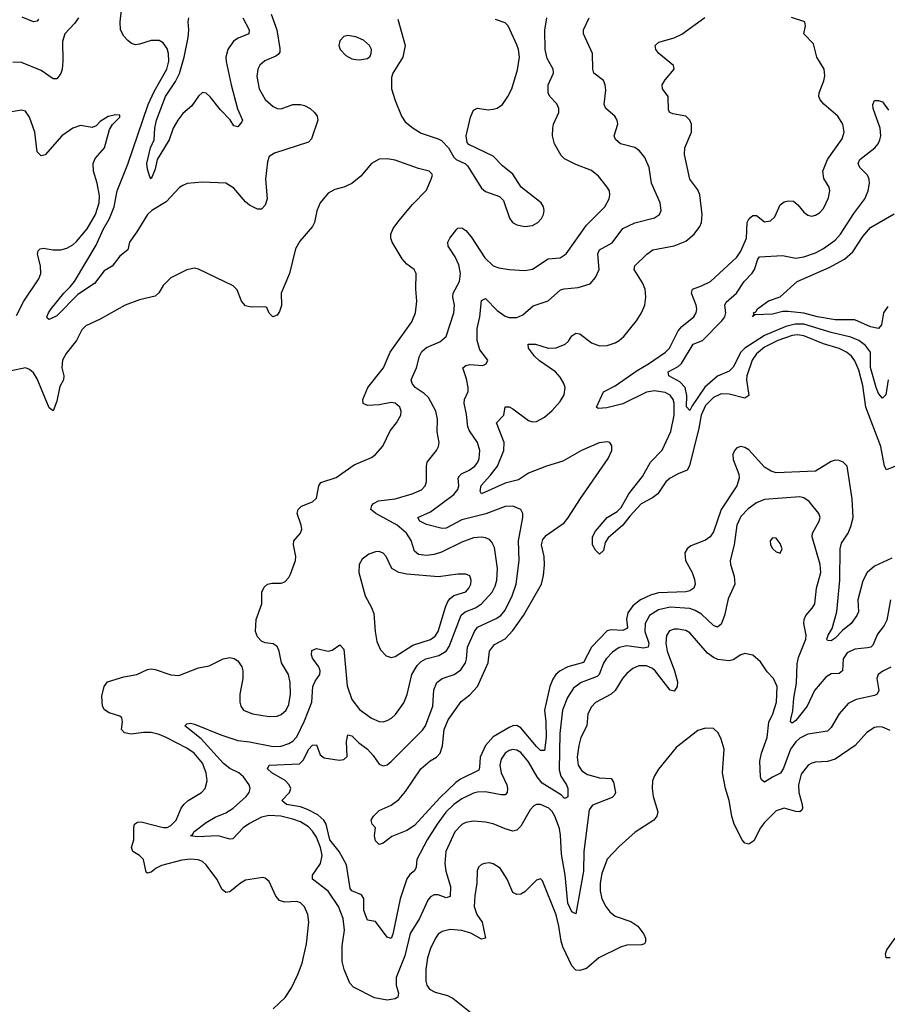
# Model space of a CAD drawing. Header units: inches. Extents: x 1550315 to 1685896, y 510706 to 640504.
# Tile 70 of 256: x 1593620 to 1598035, y 571933 to 576941. Entities that reach past the tile are written whole.
import ezdxf

# ---------------------------------------------------------------- set-up
doc = ezdxf.new("R2010")
doc.units = ezdxf.units.IN
doc.header["$MEASUREMENT"] = 0
doc.layers.add('B5597', color=7, linetype='Continuous')

msp = doc.modelspace()

# ---------------------------------------------------------------- linework, layer by layer
at = {"layer": 'B5597', "color": 5}
for points, elevation in [([(1593716.7, 576943.3), (1593710, 576934), (1593690, 576931.2), (1593633.5, 576953.5)], 640), ([(1594900.2, 576970), (1594929.5, 576889.5), (1594944.6, 576795.4), (1594943.5, 576776.5), (1594936, 576764), (1594924.1, 576755.9), (1594867.3, 576732.7), (1594842, 576710), (1594832.2, 576690), (1594827.5, 576652.5), (1594838.4, 576590), (1594870, 576534.9), (1594910, 576498.9), (1594930, 576489.1), (1594950, 576487.7), (1595010.8, 576509.2), (1595050, 576510.2), (1595070, 576504.7), (1595097.6, 576490), (1595121.1, 576470), (1595134.3, 576450), (1595136.9, 576430), (1595104.7, 576335.3), (1595090, 576318.7), (1594917, 576263), (1594890, 576245.1), (1594881.5, 576218.5), (1594871.5, 576130), (1594879.5, 576030), (1594870, 575997.2), (1594850, 575977.2), (1594830, 575978), (1594790, 575998.4), (1594770, 576014), (1594710, 576084.7), (1594670, 576109.6), (1594550, 576114.8), (1594472.7, 576107.3), (1594450, 576098.7), (1594432.7, 576087.3), (1594365.4, 576014.6), (1594292.7, 575970), (1594270, 575949.8), (1594217.2, 575862.8), (1594178.4, 575810), (1594170.1, 575769.9), (1594130, 575739.1), (1594091.7, 575688.3), (1594050, 575663.7), (1594001.3, 575598.7), (1593916.6, 575543.4), (1593810, 575435.3), (1593770, 575416.9), (1593762.2, 575422.2), (1593758.9, 575430), (1593766.6, 575450), (1593780.8, 575470), (1593844.3, 575550), (1593878, 575582), (1593898.9, 575610), (1594010, 575794.6), (1594045.1, 575874.9), (1594077.8, 575930), (1594100.9, 575990), (1594115.9, 576070), (1594170, 576206), (1594273.8, 576510), (1594303.8, 576576.2), (1594368.8, 576690), (1594378.8, 576730), (1594377.2, 576770), (1594370, 576795.6), (1594350, 576823.5), (1594330, 576835.4), (1594290, 576836), (1594230, 576816), (1594210, 576814), (1594190, 576820.5), (1594170, 576835.6), (1594150, 576857), (1594134, 576890), (1594131.1, 576930), (1594138, 576990)], 660), ([(1598058.5, 574201.5), (1597970, 574161), (1597931.9, 574130), (1597910, 574087.8), (1597885.3, 573990), (1597887.9, 573930), (1597880.2, 573910), (1597850.1, 573869.9), (1597806, 573834), (1597770, 573794.8), (1597750, 573782.2), (1597730, 573784.2), (1597727.8, 573790), (1597733.6, 573810), (1597754.6, 573845.4), (1597778.3, 573930), (1597793.9, 574090), (1597794.5, 574250), (1597802, 574278), (1597835.2, 574330), (1597850, 574362.7), (1597861.3, 574410), (1597855.5, 574504.5), (1597830.8, 574670), (1597809.4, 574690), (1597790, 574698.5), (1597770, 574700.4), (1597750, 574693.7), (1597670, 574644.2), (1597470, 574637.1), (1597444.1, 574644.1), (1597410, 574664.8), (1597330, 574753.6), (1597310, 574766), (1597290, 574770.7), (1597270, 574763.5), (1597257.3, 574750), (1597248.6, 574730), (1597250, 574704.9), (1597279.7, 574630), (1597281, 574610), (1597269.4, 574570), (1597188.9, 574450), (1597150, 574336.9), (1597132.9, 574310), (1597110, 574293.3), (1597035.4, 574264.6), (1597015.8, 574250), (1597004.9, 574230), (1597008, 574190), (1597042.2, 574130), (1597054.5, 574094.5), (1597057.8, 574070), (1597050.2, 574050), (1597030, 574036.5), (1597009.6, 574030.4), (1596870, 574025.7), (1596830, 574014.3), (1596778.5, 573990), (1596740.1, 573959.9), (1596715.3, 573924.7), (1596707.5, 573892.5), (1596713.1, 573850), (1596710, 573844), (1596690, 573834), (1596630, 573838.4), (1596610, 573832), (1596530.1, 573749.9), (1596488.9, 573671.1), (1596409.7, 573650.3), (1596371, 573630), (1596349, 573611), (1596332.4, 573587.6), (1596317.1, 573550), (1596290.5, 573430), (1596297.8, 573370), (1596299.9, 573290), (1596290, 573223.5), (1596270, 573224.4), (1596250, 573243.7), (1596170, 573339.4), (1596150, 573350.6), (1596130, 573349.3), (1596110, 573340.7), (1596030, 573293.6), (1595991, 573250), (1595963.9, 573190), (1595960.6, 573139.4), (1595955.7, 573124.3), (1595862.6, 573077.4), (1595839.2, 573060.8), (1595757.4, 572982.6), (1595630, 572842.4), (1595590, 572816.8), (1595513.9, 572786.1), (1595470, 572752.8), (1595450, 572746.6), (1595430, 572763.7), (1595426, 572790), (1595431.6, 572830), (1595414, 572850), (1595409.2, 572870), (1595421.2, 572890), (1595450, 572919.1), (1595510, 572946.4), (1595550, 572974.7), (1595584, 573016), (1595661.3, 573130), (1595709.2, 573170.8), (1595740.7, 573190), (1595759.9, 573210), (1595771.4, 573248.6), (1595780.8, 573330), (1595800.3, 573379.7), (1595867.2, 573472.8), (1595910, 573506.8), (1595950, 573550.1), (1596003.4, 573670), (1596011, 573730), (1596036.9, 573763.1), (1596090, 573791.4), (1596130, 573833.6), (1596184, 573910), (1596275, 574070), (1596285.9, 574114.1), (1596291, 574169), (1596288.2, 574210), (1596276, 574270), (1596282.8, 574297.2), (1596300.8, 574319.2), (1596390, 574382.3), (1596410, 574405.4), (1596473.8, 574506.2), (1596614, 574710), (1596632.5, 574750), (1596633.7, 574773.7), (1596622.7, 574790), (1596610, 574794.2), (1596568.6, 574788.6), (1596478.2, 574750), (1596383.9, 574696.1), (1596300.2, 574670), (1596210, 574634.8), (1596159.1, 574600.9), (1596090, 574584.1), (1595970, 574529.9), (1595963.1, 574543.1), (1595968.2, 574571.8), (1596016.3, 574623.7), (1596050.7, 574670), (1596083.2, 574750), (1596085.4, 574790), (1596047.2, 574890), (1596082.9, 574930), (1596090, 574972), (1596110, 574971.8), (1596130, 574962.6), (1596210, 574902.3), (1596230, 574896.2), (1596250, 574898.2), (1596290, 574919.7), (1596330, 574954.2), (1596370, 574999.6), (1596390, 575032.7), (1596395.3, 575070), (1596389.2, 575090), (1596370, 575123.7), (1596346.6, 575150), (1596265.9, 575205.9), (1596240.4, 575230), (1596209.1, 575270), (1596208, 575290), (1596244, 575290), (1596310, 575271.1), (1596350, 575272.6), (1596395.3, 575290), (1596413.1, 575306.9), (1596430, 575332.4), (1596450, 575346.7), (1596470, 575342.6), (1596530, 575297.6), (1596570, 575283), (1596610, 575283.7), (1596650, 575297.4), (1596670, 575309.5), (1596694.1, 575330), (1596758.8, 575410), (1596784.1, 575450), (1596800.5, 575490), (1596806, 575530), (1596803.2, 575570), (1596790, 575603.5), (1596746.8, 575670), (1596750.8, 575690), (1596811.6, 575748.4), (1596842.4, 575770), (1596950, 575790.8), (1597010, 575815.5), (1597051.6, 575850), (1597080.7, 575890), (1597088.9, 575910), (1597092.5, 575950), (1597080.3, 576050), (1597070, 576075.1), (1597030.7, 576130.7), (1597003.7, 576256.3), (1597005.3, 576290), (1597039.2, 576370), (1597038.9, 576410), (1597030.9, 576430.9), (1597009.8, 576449.8), (1596942.8, 576462.8), (1596928.5, 576468.5), (1596920.8, 576480.8), (1596919.8, 576550), (1596891.3, 576590), (1596889.8, 576610), (1596903.8, 576636.2), (1596949.6, 576690), (1596947.7, 576707.7), (1596871.6, 576770), (1596857.6, 576790), (1596854.5, 576810), (1596872.6, 576827.4), (1596950, 576848.8), (1596990, 576866.9), (1597107.1, 576952.9)], 620), ([(1598114.6, 574685.4), (1598030, 574652.4), (1598020.6, 574670), (1598001.4, 574770), (1597924.8, 574970), (1597910, 575080.7), (1597890, 575158.5), (1597870, 575205.8), (1597851.8, 575230), (1597827.1, 575250), (1597790, 575268.4), (1597710, 575291.9), (1597610, 575333.4), (1597577.8, 575337.8), (1597550, 575335.2), (1597477.8, 575310), (1597410, 575275.9), (1597370, 575241.7), (1597346.9, 575210), (1597319.9, 575130), (1597318.6, 575110), (1597330, 575029.7), (1597310, 575016.8), (1597230, 575037), (1597190, 575038.5), (1597150, 575019.9), (1597110, 574978.3), (1597087.4, 574930), (1597075.8, 574864.2), (1597028.4, 574671.6), (1597016.9, 574650), (1596970, 574632), (1596930, 574609.9), (1596907.5, 574590), (1596867.5, 574530), (1596840.6, 574510), (1596782.1, 574477.9), (1596724.4, 574415.6), (1596690, 574369.9), (1596613.9, 574306.1), (1596598.8, 574281.2), (1596590, 574240.9), (1596570, 574222.7), (1596550, 574243.6), (1596535.3, 574270), (1596535, 574310), (1596550, 574339.2), (1596609.9, 574410), (1596659.6, 574440.4), (1596679.9, 574460.1), (1596719.6, 574530), (1596790, 574617.7), (1596829.3, 574690.7), (1596889.1, 574750.9), (1596932.7, 574847.3), (1596950.2, 574930), (1596950.6, 574990), (1596945.1, 575010), (1596930.8, 575030.8), (1596904.4, 575044.4), (1596850, 575053.2), (1596810, 575047.3), (1596690, 574987.5), (1596607.4, 574967.4), (1596563.8, 574963.8), (1596555.1, 574970), (1596590, 575048.8), (1596650, 575078.1), (1596762.4, 575157.6), (1596819.1, 575190), (1596906.2, 575250), (1596926.3, 575270), (1596970, 575358.2), (1596990, 575380.9), (1597049.8, 575430), (1597062, 575450), (1597065.6, 575470), (1597062.1, 575490), (1597038.9, 575550), (1597043, 575570), (1597090, 575586.9), (1597134.8, 575610), (1597270, 575733.8), (1597290, 575764.2), (1597318.4, 575830), (1597321.2, 575910), (1597331.9, 575930), (1597350, 575945), (1597370, 575945.5), (1597410, 575913.4), (1597441, 575919), (1597462.3, 575937.7), (1597490, 575999.6), (1597510, 576014.3), (1597530, 576020.3), (1597558, 576018), (1597579.9, 575999.9), (1597610, 575961.6), (1597630, 575947), (1597650, 575942.6), (1597670, 575946.3), (1597690, 575958.7), (1597710, 575981.6), (1597735.3, 576035.3), (1597743, 576070), (1597739.6, 576090), (1597712.7, 576132.7), (1597706.6, 576170), (1597730.6, 576230), (1597805.2, 576334.8), (1597814.6, 576370), (1597808.9, 576410), (1597783.5, 576450), (1597711.7, 576511.7), (1597692.9, 576532.9), (1597686.6, 576550), (1597687.7, 576570), (1597711.7, 576630), (1597716.1, 576656.1), (1597713.5, 576690), (1597676.3, 576750), (1597659.1, 576819.1), (1597609.7, 576870), (1597618, 576910), (1597614.5, 576930), (1597547.6, 576952.4)], 580), ([(1593919.6, 576950), (1593898.9, 576921.1), (1593850, 576869.5), (1593837.8, 576830), (1593840.5, 576730), (1593836.8, 576690), (1593830, 576667.3), (1593810, 576641.3), (1593790, 576640.5), (1593730, 576682.8), (1593630, 576722.9), (1593585.4, 576725.4)], 660), ([(1594755.2, 576950), (1594787.2, 576890), (1594787, 576870), (1594732.4, 576847.6), (1594708.6, 576831.4), (1594680.2, 576790), (1594670.1, 576750), (1594670.9, 576729.1), (1594696.4, 576610), (1594728.3, 576488.3), (1594754, 576430), (1594750, 576420.9), (1594730, 576395.6), (1594710, 576400.7), (1594691.3, 576431.3), (1594642.2, 576482.2), (1594590, 576548.4), (1594570, 576566.9), (1594550, 576571.2), (1594530, 576552.4), (1594496.4, 576503.6), (1594450, 576463.4), (1594424.4, 576430), (1594402, 576390), (1594380.1, 576330), (1594320.5, 576230), (1594310, 576181.2), (1594290, 576132.3), (1594282.5, 576142.5), (1594270, 576181.2), (1594266.6, 576210), (1594285.5, 576290), (1594304.9, 576330), (1594308, 576390), (1594316.9, 576430), (1594361.8, 576550), (1594412.5, 576627.5), (1594432.9, 576667.1), (1594457.3, 576750), (1594478.3, 576850), (1594481.1, 576890), (1594477.7, 576930), (1594481.6, 576950)], 640), ([(1598052.4, 573647.6), (1598011.6, 573628.4), (1597988.8, 573610), (1597982, 573590), (1597991.7, 573530), (1597982.6, 573510), (1597970, 573503.4), (1597877.1, 573482.9), (1597836.5, 573463.5), (1597790.1, 573409.9), (1597750, 573340.4), (1597730, 573322.6), (1597630, 573307.9), (1597590, 573286.5), (1597570, 573267.7), (1597543, 573230), (1597506.1, 573133.9), (1597492, 573108), (1597450, 573089), (1597410, 573062.6), (1597395.5, 573075.5), (1597390, 573089.3), (1597385.6, 573170), (1597394.8, 573210), (1597423.6, 573290), (1597432.5, 573367.5), (1597452.4, 573410), (1597471.6, 573470), (1597473.7, 573550), (1597456, 573590), (1597424.1, 573624.1), (1597390, 573675.1), (1597350, 573709.6), (1597310, 573718), (1597289.1, 573710.9), (1597250, 573684.5), (1597230, 573679.6), (1597172.7, 573687.3), (1597150, 573696.9), (1597119.7, 573719.7), (1597030, 573823.1), (1597010, 573833.8), (1596970, 573842), (1596950, 573841.2), (1596926.8, 573833.2), (1596910.9, 573809.1), (1596907.5, 573770), (1596915, 573730), (1596952.4, 573630), (1596967.2, 573572.8), (1596965.3, 573550), (1596952.3, 573527.7), (1596950, 573525.6), (1596930, 573531.6), (1596854.2, 573630), (1596840.3, 573640.3), (1596810, 573654.9), (1596770, 573654.9), (1596739.6, 573640.4), (1596710, 573616.2), (1596687.1, 573590), (1596649.4, 573530), (1596630.1, 573509.9), (1596550, 573467.7), (1596530, 573446.9), (1596511, 573410), (1596506.8, 573350), (1596475.5, 573290), (1596464.6, 573250), (1596456.6, 573190), (1596461.9, 573150), (1596481.4, 573121.4), (1596510, 573101.7), (1596570, 573084.3), (1596630, 573082), (1596642.4, 573062.4), (1596651.1, 573010), (1596644.8, 572995.2), (1596634.3, 572985.7), (1596534.7, 572945.3), (1596517.2, 572922.8), (1596490.1, 572710.1), (1596488.5, 572610), (1596450, 572392.7), (1596430, 572402.6), (1596410, 572447.3), (1596395.6, 572590), (1596376.5, 572696.5), (1596372.7, 572792.7), (1596367.1, 572827.1), (1596344, 572890), (1596330, 572914.2), (1596313.5, 572930), (1596270, 572949.8), (1596250, 572949.8), (1596236.6, 572943.4), (1596218, 572922), (1596170, 572838.9), (1596150, 572818), (1596130, 572813.5), (1596090, 572824.8), (1596030, 572850.7), (1595990, 572860.3), (1595930, 572864), (1595890, 572857), (1595870, 572847.2), (1595834.6, 572810), (1595787.8, 572710), (1595783.6, 572650), (1595789, 572610), (1595812.1, 572532.1), (1595810, 572480.9), (1595790, 572474.8), (1595750, 572490.6), (1595730, 572490.6), (1595710, 572479.8), (1595697.1, 572462.9), (1595653.9, 572370), (1595607.6, 572292.4), (1595580, 572180), (1595536.1, 572070), (1595535.2, 572030), (1595547.1, 571990), (1595543.6, 571970), (1595530, 571960.7), (1595490, 571954.5), (1595425.8, 571965.8), (1595319.4, 572019.4), (1595300.6, 572040.6), (1595271.9, 572110), (1595261.9, 572150), (1595260.9, 572230), (1595272.2, 572310), (1595266.9, 572370), (1595242.2, 572430), (1595190, 572508.8), (1595110.9, 572570), (1595109.8, 572590), (1595150.7, 572649.3), (1595159.9, 572690), (1595151.1, 572730), (1595130, 572782.6), (1595110, 572814.2), (1595090, 572835.4), (1595050, 572860.9), (1595010, 572875.4), (1594949.3, 572890.7), (1594890, 572893.9), (1594850, 572884.5), (1594790, 572853.5), (1594756.8, 572830), (1594704.5, 572775.5), (1594690, 572772.3), (1594630, 572790.4), (1594525.1, 572785.1), (1594489.7, 572790), (1594501.3, 572798.7), (1594506.4, 572810), (1594570, 572857.9), (1594614.4, 572885.6), (1594670, 572906.9), (1594706, 572930), (1594772.7, 572990), (1594787.9, 573010), (1594792.4, 573030), (1594788.2, 573050), (1594759.8, 573090), (1594735.3, 573110), (1594690, 573132.4), (1594657.2, 573157.2), (1594543.2, 573283.2), (1594460.7, 573350), (1594470, 573359.3), (1594490, 573362.7), (1594510, 573358.4), (1594643.8, 573303.8), (1594730, 573275.5), (1594790, 573268.4), (1594910, 573244.9), (1594950, 573246.4), (1594990, 573259.5), (1595010, 573272.3), (1595030, 573293.7), (1595070, 573375.2), (1595107.5, 573470), (1595112.2, 573550), (1595123.7, 573576.3), (1595147, 573610), (1595149.8, 573630), (1595141.8, 573650), (1595110, 573693.6), (1595104.9, 573710), (1595107.5, 573732.5), (1595130, 573742.6), (1595190.7, 573729.3), (1595210, 573734.6), (1595250, 573761.6), (1595270, 573738.8), (1595286.8, 573553.2), (1595310, 573483), (1595350, 573432.3), (1595410, 573387.8), (1595450, 573371), (1595470, 573370.2), (1595490, 573375.9), (1595511.6, 573388.4), (1595532.2, 573407.8), (1595574.2, 573465.8), (1595591.9, 573508.1), (1595615.7, 573610), (1595643, 573657), (1595663.4, 573676.6), (1595686.4, 573690), (1595753.4, 573706.6), (1595790, 573729.5), (1595806.2, 573753.8), (1595867.1, 573912.9), (1595887.4, 573930), (1595939.8, 573950), (1595970, 573969.5), (1596024.7, 574030), (1596039.7, 574060.3), (1596048, 574090), (1596050.9, 574150), (1596035.8, 574255.8), (1596023.3, 574283.3), (1596010, 574297), (1595990, 574306.3), (1595970, 574308.6), (1595930, 574305.5), (1595870, 574284.1), (1595766.4, 574233.6), (1595730, 574220.7), (1595690, 574215.9), (1595650, 574221.1), (1595630, 574238.3), (1595612.6, 574292.6), (1595589, 574330), (1595541.5, 574370), (1595432.3, 574430), (1595406.6, 574450), (1595411.8, 574470), (1595419.9, 574480.1), (1595445.3, 574494.7), (1595530, 574504.7), (1595618, 574530), (1595665.6, 574550), (1595683, 574570), (1595689.6, 574590), (1595689.7, 574670), (1595693.7, 574690), (1595741.3, 574750), (1595751.3, 574770), (1595754.7, 574790), (1595744.4, 574844.4), (1595745.8, 574910), (1595738.2, 574950), (1595699.9, 575019.9), (1595679.1, 575039.1), (1595632.5, 575070), (1595617.5, 575090), (1595611.6, 575110), (1595639.8, 575170), (1595654.1, 575230), (1595666.5, 575253.5), (1595690, 575274), (1595758, 575302), (1595789.8, 575330.2), (1595828.9, 575450), (1595832.5, 575490), (1595825, 575530), (1595826, 575550), (1595857.5, 575610), (1595863, 575650), (1595854.6, 575694.6), (1595835.3, 575735.3), (1595800.8, 575790), (1595798.7, 575810), (1595808.5, 575830), (1595844.7, 575875.3), (1595850, 575880.3), (1595870, 575883.1), (1595890, 575868.9), (1595917.2, 575837.2), (1595987.1, 575730), (1596030.1, 575690.1), (1596059, 575679), (1596110.2, 575670.2), (1596190, 575665.5), (1596230, 575672), (1596310, 575725.1), (1596370, 575729.2), (1596401.1, 575750), (1596504.1, 575895.9), (1596597.3, 575990), (1596619.7, 576030), (1596623.5, 576050), (1596620.5, 576070), (1596609.7, 576090), (1596565.3, 576145.3), (1596530, 576173.5), (1596450, 576204.6), (1596392.8, 576232.8), (1596376, 576250), (1596341.1, 576310), (1596331.1, 576350), (1596332.4, 576390), (1596335.6, 576410), (1596363.1, 576470), (1596364.2, 576490), (1596354.1, 576514.1), (1596318.3, 576550), (1596308.7, 576570), (1596309.8, 576610), (1596336.3, 576670), (1596335.1, 576690), (1596303.9, 576743.9), (1596294.4, 576790), (1596292, 576888), (1596302.8, 576950)], 660), ([(1598051.1, 573990), (1598032.7, 573887.3), (1598019.6, 573860.4), (1597984.9, 573815.1), (1597960.9, 573759.1), (1597950.5, 573749.5), (1597934.6, 573745.4), (1597870, 573739.8), (1597830, 573720.3), (1597809.5, 573690), (1597806.2, 573630), (1597790, 573615.3), (1597750, 573614.1), (1597722.3, 573597.7), (1597665.1, 573530), (1597627.2, 573450), (1597570, 573376.8), (1597550, 573363.1), (1597543.1, 573370), (1597544, 573384), (1597554.2, 573425.8), (1597558.5, 573490), (1597572.8, 573567.2), (1597575.4, 573664.6), (1597582.4, 573697.6), (1597619.7, 573790), (1597621.3, 573810), (1597609.6, 573870), (1597612, 573890), (1597620.7, 573910), (1597652.8, 573947.2), (1597665.4, 573970), (1597675.2, 574050), (1597696.2, 574130), (1597692.8, 574170), (1597652.6, 574310), (1597654.5, 574330), (1597687.3, 574390), (1597692.8, 574410), (1597686.9, 574430), (1597637.2, 574490), (1597610, 574509.8), (1597590, 574513.7), (1597410, 574500.8), (1597370, 574484.2), (1597326.2, 574453.8), (1597290, 574414.2), (1597269.6, 574370), (1597256.4, 574270), (1597236, 574190), (1597236.9, 574170), (1597256.1, 574110), (1597258.3, 574070), (1597224.9, 573995.1), (1597206.9, 573910), (1597190, 573867.3), (1597170, 573850.8), (1597150, 573860.3), (1597090, 573916.7), (1597056.8, 573936.8), (1597030, 573945.6), (1596930, 573953.1), (1596870, 573940.1), (1596825, 573910), (1596802.4, 573870), (1596801.6, 573830), (1596820.8, 573770), (1596817.5, 573750), (1596795, 573745), (1596710, 573755.6), (1596670, 573747.1), (1596635.8, 573724.2), (1596603.7, 573690), (1596590, 573668.3), (1596568.8, 573611.2), (1596558.8, 573601.2), (1596477.7, 573570), (1596438.9, 573541.1), (1596407.1, 573492.9), (1596382.5, 573430), (1596369.2, 573310), (1596366, 573126), (1596373.2, 573093.2), (1596403.2, 573050), (1596409.4, 573030), (1596410, 572988), (1596399.1, 572980.9), (1596390, 572980.9), (1596376.9, 572996.9), (1596278.1, 573058.1), (1596253.7, 573090), (1596210, 573167.1), (1596170, 573214), (1596150, 573225.2), (1596130, 573229), (1596110, 573224.6), (1596090, 573210.8), (1596070, 573180.5), (1596062.6, 573150), (1596070.8, 573110), (1596098.4, 573050), (1596102.8, 573030), (1596100.7, 573010), (1596090, 572998.8), (1596070, 572997.7), (1595990, 573013.6), (1595950, 573012.3), (1595930, 573006.9), (1595870, 572977.7), (1595830, 572948.7), (1595788.6, 572910), (1595743.8, 572850), (1595693.9, 572770), (1595640.7, 572670), (1595638, 572630), (1595628.5, 572611.5), (1595605.9, 572594.1), (1595590, 572571.1), (1595555.6, 572470), (1595519.5, 572290), (1595510, 572268), (1595490, 572274.2), (1595430, 572353.6), (1595390, 572360.5), (1595370.6, 572410), (1595371.9, 572471.9), (1595358.7, 572490), (1595310, 572509.4), (1595302.4, 572522.4), (1595282.7, 572642.7), (1595246, 572710), (1595198.5, 572770), (1595179.2, 572850), (1595168.7, 572870), (1595136.8, 572896.8), (1595084.6, 572924.6), (1595050, 572937.3), (1594978.3, 572950), (1594954.7, 572970), (1594993.8, 573010), (1595000.3, 573030), (1594991.9, 573050), (1594971, 573071), (1594903, 573110), (1594882, 573130), (1594889, 573150), (1595043.5, 573156.5), (1595063.6, 573176.4), (1595090, 573229.2), (1595110, 573251.3), (1595130, 573252.7), (1595150, 573202.4), (1595170, 573186.7), (1595245.1, 573174.9), (1595270, 573177.6), (1595286.7, 573193.3), (1595283.7, 573270), (1595290, 573304), (1595310, 573298), (1595344.6, 573264.6), (1595390.2, 573230), (1595419.1, 573199.1), (1595450, 573154), (1595470, 573145.3), (1595490, 573151.7), (1595510, 573167.4), (1595670, 573327.1), (1595685.8, 573350), (1595723, 573450), (1595727.5, 573532.5), (1595742, 573570), (1595770.5, 573589.5), (1595831.2, 573610), (1595865, 573635), (1595889.3, 573670.7), (1595894.5, 573690), (1595898, 573750), (1595933.9, 573830), (1595950, 573850.8), (1596045, 573895), (1596068.7, 573911.3), (1596090, 573937.6), (1596126.6, 574010), (1596146.6, 574070), (1596161.9, 574190), (1596158.3, 574290), (1596180.4, 574410), (1596180.5, 574430), (1596169.4, 574450), (1596130, 574466), (1596090, 574465.8), (1595992, 574428), (1595870, 574398), (1595790, 574354.7), (1595770, 574353.4), (1595690, 574374.1), (1595656.1, 574390), (1595645.7, 574410), (1595710, 574437.2), (1595830, 574526), (1595848.9, 574551.1), (1595854, 574570), (1595851.7, 574610), (1595858.9, 574621.1), (1595868.3, 574631.7), (1595906.6, 574650), (1595935.7, 574670), (1595951.2, 574690), (1595958.9, 574710), (1595961.5, 574750), (1595950.5, 574790), (1595908.5, 574850), (1595899.9, 574870), (1595893.9, 574933.9), (1595881.6, 574990), (1595883.8, 575010), (1595901.6, 575050), (1595902.4, 575070), (1595894.4, 575114.4), (1595874.3, 575170), (1595890, 575182.7), (1595910, 575187.5), (1595977.3, 575182.7), (1595994.5, 575190), (1596002.9, 575210), (1595961.5, 575261.5), (1595948.4, 575310), (1595948.7, 575370), (1595961.7, 575430), (1595970, 575513.4), (1595990, 575523.1), (1596050, 575462.4), (1596090, 575434), (1596110, 575426.2), (1596150, 575425.8), (1596179.6, 575440.4), (1596233.7, 575486.3), (1596310, 575511.8), (1596372.5, 575567.5), (1596390, 575572.8), (1596461.1, 575578.9), (1596522.4, 575597.6), (1596550.8, 575629.2), (1596568.7, 575670), (1596562.5, 575750), (1596571, 575770), (1596634.3, 575805.7), (1596690, 575879.8), (1596750, 575907.5), (1596850, 575933.4), (1596875.6, 575950), (1596884.2, 575970), (1596878.7, 576010), (1596835.1, 576110), (1596823.5, 576190), (1596800.6, 576240.6), (1596773.8, 576273.8), (1596750.5, 576290.5), (1596677.2, 576310), (1596651.5, 576331.5), (1596645.6, 576350), (1596663.5, 576410), (1596659.7, 576430), (1596648, 576450), (1596603, 576490), (1596594.3, 576510), (1596603.3, 576583.3), (1596599.5, 576610), (1596590, 576632.7), (1596542.4, 576670), (1596536.9, 576690), (1596534, 576770), (1596489.8, 576870), (1596488.6, 576890), (1596517.7, 576950)], 640), ([(1595544.7, 576944.7), (1595581.7, 576810), (1595570.3, 576750), (1595519.1, 576670), (1595512.8, 576647.2), (1595512.7, 576590), (1595530.3, 576530.3), (1595563.8, 576450), (1595582.5, 576422.5), (1595621.6, 576390), (1595663.8, 576363.8), (1595750, 576336), (1595766.7, 576326.7), (1595802, 576290), (1595830, 576242), (1595842, 576230), (1595888.1, 576208.1), (1595898, 576198), (1595970, 576083.8), (1595990, 576067.2), (1596062, 576042), (1596081.7, 576021.7), (1596112.1, 575932.1), (1596128.2, 575910), (1596150, 575897.6), (1596190, 575888.9), (1596230, 575894.9), (1596257, 575910), (1596275.1, 575930), (1596285.6, 575950), (1596289.6, 575970), (1596285.1, 575990), (1596274, 576010), (1596172.7, 576090), (1596130, 576156), (1596077.1, 576197.1), (1596030, 576246.6), (1595906, 576306), (1595896.5, 576316.5), (1595892, 576350), (1595914.9, 576445.1), (1595930, 576481), (1595950, 576490.5), (1596003.2, 576483.2), (1596030, 576485.6), (1596050, 576491.3), (1596077.6, 576510), (1596104.5, 576550), (1596123.8, 576590), (1596153.1, 576686.9), (1596162.6, 576750), (1596158.6, 576790), (1596150, 576813.6), (1596106.6, 576910), (1596090, 576925.4), (1596041.8, 576941.8)], 680), ([(1598039.8, 575110), (1598027.2, 575032.8), (1598010, 575016.9), (1597990, 575039.8), (1597977.8, 575070), (1597950, 575171.5), (1597948.5, 575250), (1597923.7, 575283.7), (1597889.1, 575309.1), (1597850, 575327.2), (1597750, 575349.6), (1597610, 575391.9), (1597566.6, 575393.4), (1597518.6, 575381.4), (1597410, 575335.1), (1597309.8, 575270.2), (1597290.1, 575249.9), (1597250, 575174.2), (1597230, 575153.1), (1597170, 575127.7), (1597107.1, 575072.9), (1597042.2, 574977.8), (1597030, 574952.6), (1597012.8, 574972.8), (1597015.6, 575030), (1597007, 575070), (1596979.7, 575099.7), (1596923, 575130), (1596920.4, 575150), (1596970, 575177.7), (1596987.4, 575192.6), (1597046.2, 575290), (1597094.6, 575310), (1597193.5, 575410), (1597207.8, 575430), (1597213.6, 575450), (1597207.9, 575490), (1597215.4, 575504.6), (1597267.9, 575550), (1597305.7, 575610), (1597347.7, 575652.3), (1597359.5, 575670), (1597376.2, 575723.8), (1597385, 575735), (1597501.8, 575741.8), (1597568.7, 575728.7), (1597610, 575735.9), (1597670, 575755.5), (1597710, 575776.8), (1597770, 575820.5), (1597797.4, 575850), (1597864.2, 575955.8), (1597920.3, 576030), (1597937.1, 576070), (1597943.8, 576110), (1597942, 576130), (1597933.5, 576150), (1597894.5, 576190), (1597885.8, 576210), (1597894.8, 576230), (1597970.9, 576290), (1597987.9, 576310), (1597997, 576330), (1598001.2, 576350), (1597998.5, 576390), (1597962.4, 576490), (1597960.9, 576510), (1597969.2, 576530), (1597990.4, 576530.4), (1598010, 576522.8), (1598041.2, 576481.2)], 560), ([(1593604.1, 575435.9), (1593642.3, 575510), (1593717.4, 575622.6), (1593728.2, 575650), (1593727.1, 575690), (1593711.3, 575748.7), (1593714.7, 575765.3), (1593724.4, 575775.6), (1593740.7, 575779.3), (1593790.2, 575770.2), (1593830, 575770.2), (1593859.5, 575779.5), (1593890, 575796.3), (1593910, 575813.7), (1593963.1, 575876.9), (1594006, 575950), (1594024.1, 576010), (1594026.1, 576046.1), (1594014.6, 576110), (1593995.3, 576170), (1593994, 576210), (1594004.4, 576235.6), (1594051.6, 576290), (1594078, 576382), (1594092.5, 576407.5), (1594130, 576444.7), (1594130, 576455.3), (1594110, 576457.2), (1594070, 576448.7), (1594030, 576424), (1594010, 576401.2), (1593990, 576392.7), (1593930, 576402.4), (1593890, 576389.7), (1593834.4, 576350), (1593750, 576253.2), (1593730, 576249), (1593709.6, 576269.6), (1593698.3, 576370), (1593670, 576446), (1593650, 576475.6), (1593630, 576481.3), (1593550, 576468.2)], 680), ([(1594909.6, 571910), (1594971.5, 571968.5), (1595003.1, 572016.9), (1595036.1, 572083.9), (1595057.2, 572142.8), (1595079.3, 572240.7), (1595091.4, 572350), (1595086.5, 572390), (1595070, 572428), (1595050, 572448.7), (1595030, 572456.5), (1594970, 572453.1), (1594941.7, 572461.7), (1594923.4, 572483.4), (1594890, 572558), (1594870, 572575.1), (1594857.6, 572577.6), (1594770, 572563.9), (1594743.7, 572550), (1594690, 572505.7), (1594670, 572502), (1594650, 572516.2), (1594622.8, 572570), (1594570, 572641.7), (1594550, 572658.7), (1594528.2, 572668.2), (1594490, 572671.4), (1594445.8, 572665.8), (1594341.7, 572638.3), (1594314.4, 572625.6), (1594290, 572606), (1594270, 572599.3), (1594264.7, 572604.7), (1594249.7, 572670), (1594230, 572689.7), (1594196.4, 572710), (1594188.6, 572730), (1594202, 572770), (1594201.1, 572830), (1594205, 572850), (1594220.5, 572859.5), (1594238.3, 572861.7), (1594350, 572832.1), (1594370, 572833.2), (1594390, 572842), (1594415.8, 572870), (1594442.2, 572930), (1594456.2, 572950), (1594478.2, 572970), (1594546.2, 573010), (1594563.8, 573030), (1594574, 573070), (1594568.6, 573110), (1594550, 573159.3), (1594508.2, 573210), (1594470, 573236.6), (1594365.5, 573290), (1594330, 573305), (1594290, 573314.9), (1594250, 573315.2), (1594187.5, 573307.5), (1594153.6, 573313.6), (1594138.4, 573330), (1594143.6, 573370), (1594140.9, 573390), (1594130, 573399.5), (1594076.4, 573416.4), (1594051.3, 573431.3), (1594041.6, 573450), (1594039.1, 573500.9), (1594049.6, 573550), (1594066.7, 573573.3), (1594150, 573598.4), (1594216, 573610), (1594270, 573636.5), (1594290, 573639.7), (1594310, 573636.2), (1594390, 573609.1), (1594430, 573605.2), (1594530, 573644.4), (1594584.9, 573655.1), (1594655.3, 573690), (1594690, 573696.4), (1594711.9, 573691.9), (1594730, 573680.7), (1594750.5, 573650), (1594755.5, 573630), (1594756.4, 573590), (1594741.3, 573510), (1594741.3, 573470), (1594746.4, 573450), (1594759.1, 573430), (1594804.7, 573410), (1594890, 573397.3), (1594930, 573399), (1594950, 573406.5), (1594976.8, 573430), (1594990, 573457.3), (1594998.5, 573510), (1594997.4, 573570), (1594988.5, 573610), (1594952.6, 573670), (1594940.7, 573730), (1594930, 573752.7), (1594910, 573766), (1594870, 573771.8), (1594850, 573779.5), (1594830, 573802.7), (1594821, 573830), (1594823.8, 573890), (1594852.7, 573970), (1594853.2, 574030), (1594864.8, 574055.2), (1594882, 574070), (1594905.1, 574074.9), (1594950, 574074.9), (1594970, 574082), (1594990, 574104), (1594998.8, 574121.2), (1595023.6, 574190), (1595025.1, 574210), (1595012.7, 574270), (1595016, 574290), (1595049.4, 574330), (1595055.1, 574350), (1595053, 574370), (1595031.5, 574430), (1595037.6, 574450), (1595054, 574466), (1595111, 574489), (1595130, 574507.3), (1595142.9, 574570), (1595153.3, 574586.7), (1595230, 574612.6), (1595323, 574677), (1595410, 574714), (1595431.2, 574728.8), (1595467.6, 574772.4), (1595505.8, 574850), (1595537.6, 574890), (1595559.2, 574930), (1595561, 574950), (1595554, 574970), (1595530, 574991.1), (1595510, 574994.2), (1595450, 574982.9), (1595390, 574978.3), (1595368.7, 574988.7), (1595367.1, 575010), (1595390.9, 575070), (1595471.7, 575170), (1595505.8, 575250), (1595614.8, 575405.2), (1595634.1, 575450), (1595641.6, 575510), (1595635.7, 575570), (1595638.3, 575650), (1595627.6, 575670), (1595590, 575697.7), (1595565.6, 575725.6), (1595516.4, 575810), (1595508.4, 575830), (1595508.4, 575850), (1595520.9, 575879.1), (1595550, 575918.4), (1595618.2, 576001.8), (1595690, 576074.9), (1595714, 576130), (1595720.7, 576150), (1595718, 576158), (1595704, 576170), (1595650, 576183.9), (1595530, 576227.1), (1595490, 576234), (1595450, 576231.1), (1595410, 576209.6), (1595355.3, 576144.7), (1595311.1, 576108.9), (1595270.2, 576089.8), (1595223, 576077), (1595190, 576059.6), (1595148.7, 576010), (1595131.5, 575968.5), (1595119.6, 575910), (1595110.3, 575890), (1595045.4, 575814.6), (1595023.9, 575776.1), (1594994, 575650), (1594950.4, 575550), (1594952.5, 575487.5), (1594942.9, 575457.1), (1594930, 575438), (1594909, 575430), (1594890, 575449), (1594877.2, 575477.2), (1594870, 575480.9), (1594798.5, 575478.5), (1594770, 575486.6), (1594748.8, 575508.8), (1594726.9, 575566.9), (1594707.1, 575587.1), (1594530, 575672.3), (1594510, 575678), (1594470, 575669.5), (1594390, 575627.6), (1594350.4, 575590), (1594327.6, 575552.4), (1594310, 575534.5), (1594230, 575515.8), (1594157.3, 575490), (1594030, 575417.7), (1593956.5, 575383.5), (1593936.9, 575363.1), (1593910, 575309.6), (1593857.1, 575242.9), (1593838.5, 575210), (1593835, 575170), (1593845.4, 575130), (1593843.6, 575110), (1593825.1, 575074.9), (1593810, 575001.2), (1593790, 574952.3), (1593770, 574967), (1593710, 575114.7), (1593690, 575145.7), (1593670, 575162.6), (1593650, 575169.7), (1593570, 575152.8)], 680), ([(1598036.9, 575483.1), (1598014.9, 575450), (1598006, 575390), (1597990, 575371.3), (1597950, 575379.2), (1597870, 575415.2), (1597770, 575414.5), (1597679.7, 575430), (1597610, 575447.9), (1597530, 575457.5), (1597503.8, 575456.2), (1597450, 575443.6), (1597360.7, 575439.3), (1597348.7, 575430), (1597358, 575442), (1597353.2, 575450), (1597365.2, 575454.8), (1597375.1, 575470), (1597400.4, 575490), (1597430, 575510.9), (1597490, 575531.3), (1597576.9, 575610), (1597739, 575681), (1597816.7, 575723.3), (1597858.9, 575761.1), (1597910, 575838.9), (1597950, 575884.3), (1598070, 575953.6)], 540), ([(1598050, 573326.4), (1598010, 573342), (1597990, 573344.5), (1597970, 573340.9), (1597930, 573314.8), (1597870.6, 573249.4), (1597770, 573179.8), (1597730, 573167.4), (1597670, 573165.3), (1597650, 573160.3), (1597631.4, 573148.6), (1597597, 573103), (1597582.8, 573050), (1597584.5, 573010), (1597601.7, 572950), (1597603.2, 572930), (1597599.1, 572920.9), (1597590, 572912.4), (1597570, 572914.2), (1597510, 572930.7), (1597470, 572917.2), (1597410, 572857.8), (1597389.7, 572830.3), (1597355.2, 572764.8), (1597330, 572748.3), (1597310, 572753.1), (1597296.2, 572770), (1597256, 572850), (1597243, 572890), (1597229.6, 572970), (1597211.8, 573030), (1597197, 573110), (1597204.5, 573230), (1597190, 573282), (1597174, 573314), (1597150, 573336), (1597110, 573338.4), (1597070, 573325.6), (1596959.9, 573240.1), (1596870.2, 573129.8), (1596850, 573095.1), (1596840.8, 573070), (1596837.6, 573030), (1596844.2, 572990), (1596867.1, 572912.9), (1596862.6, 572890), (1596846.7, 572870), (1596751.9, 572808.1), (1596670, 572736.3), (1596609.4, 572670.6), (1596582.1, 572597.9), (1596573, 572550), (1596573.5, 572510), (1596582.6, 572470), (1596602.3, 572430), (1596623.2, 572403.2), (1596650, 572381.3), (1596730, 572354.8), (1596764.7, 572330), (1596795.8, 572290), (1596804, 572270), (1596805.3, 572250), (1596798.6, 572241.4), (1596784.8, 572235.2), (1596710, 572234), (1596676.7, 572223.3), (1596566.8, 572170), (1596504.1, 572115.9), (1596470, 572105.1), (1596450, 572107), (1596430, 572129), (1596384.6, 572224.6), (1596374.8, 572254.8), (1596364.3, 572330), (1596350, 572388.2), (1596280.5, 572560.5), (1596270, 572571.5), (1596250, 572565.1), (1596190, 572504.5), (1596170, 572494), (1596150, 572492), (1596130, 572501.2), (1596101.5, 572570), (1596064.9, 572624.9), (1596030, 572648.3), (1596010, 572652.6), (1595986, 572650), (1595970, 572643.6), (1595954.9, 572630), (1595948, 572612), (1595946.2, 572550), (1595935.5, 572484.5), (1595932.8, 572430), (1595946.6, 572390), (1595973.4, 572350), (1595990.4, 572269.6), (1595970, 572263.6), (1595915, 572295), (1595870, 572307.8), (1595810, 572313.8), (1595770, 572304.2), (1595750.2, 572289.8), (1595735.8, 572270), (1595710, 572217.6), (1595695, 572170), (1595686.2, 572110), (1595686.4, 572050), (1595691.6, 572030), (1595706.3, 572010), (1595734.4, 571994.4), (1595797.7, 571977.7), (1595824.8, 571964.8), (1595942.4, 571870)], 680), ([(1598050, 572169.6), (1598029.6, 572170), (1598025.6, 572190), (1598031.6, 572210), (1598074, 572270)], 680)]:
    msp.add_lwpolyline(points, dxfattribs=dict(at, elevation=elevation))
for points, elevation in [([(1595290, 576860.9), (1595270, 576856), (1595250, 576834), (1595244.9, 576810), (1595250.7, 576790), (1595279.9, 576759.9), (1595310, 576742), (1595330, 576738), (1595350, 576736.3), (1595390, 576744), (1595404.1, 576755.9), (1595409.4, 576770), (1595409.6, 576790), (1595399.6, 576810), (1595370, 576836.9), (1595330, 576854)], 680), ([(1597450, 574306), (1597438, 574290), (1597440.4, 574270), (1597450, 574250.8), (1597470, 574234), (1597490, 574227.3), (1597499.3, 574250), (1597490, 574277.2), (1597470, 574303.7)], 660), ([(1595450, 574236.4), (1595430, 574235.1), (1595397.1, 574222.9), (1595362.7, 574197.3), (1595347.2, 574170), (1595345.3, 574130), (1595378.5, 574010), (1595410.8, 573950.8), (1595421.6, 573921.6), (1595428.7, 573828.7), (1595437.9, 573777.9), (1595456.7, 573736.7), (1595484.8, 573704.8), (1595510, 573696.5), (1595530, 573701.8), (1595620.7, 573759.3), (1595711, 573789), (1595734.7, 573805.3), (1595750.4, 573830), (1595786.3, 573953.7), (1595798.5, 573981.5), (1595810, 573997.7), (1595830, 574011.7), (1595890, 574030.4), (1595906.3, 574050), (1595915.6, 574070), (1595918, 574090), (1595910, 574112.3), (1595890, 574121.6), (1595850, 574121.1), (1595751.9, 574108.1), (1595590, 574121.7), (1595549.2, 574129.2), (1595513.7, 574150), (1595485.4, 574210), (1595470, 574228)], 680)]:
    msp.add_lwpolyline(points, close=True, dxfattribs=dict(at, elevation=elevation))

doc.saveas('drawing.dxf')
